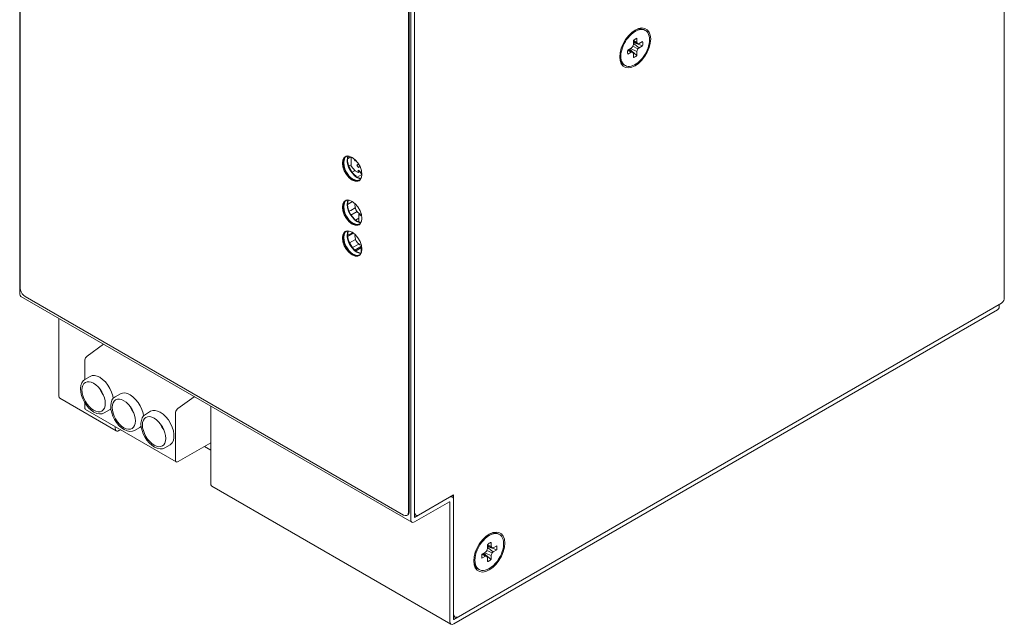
# Model space of a CAD drawing. Header units: millimetres. Extents: x 39 to 399, y 18 to 448.
# Tile 20 of 26: x 232 to 378, y 266 to 356. Entities that reach past the tile are written whole.
import ezdxf

# ---------------------------------------------------------------- set-up
doc = ezdxf.new("R2010")
doc.units = ezdxf.units.MM
doc.header["$LTSCALE"] = 2
doc.layers.get('0').update_dxf_attribs({"lineweight": 9})
doc.layers.add('02___PRT_ALL_AXES', color=7, linetype='Continuous')

msp = doc.modelspace()

# ---------------------------------------------------------------- linework, layer by layer
at = {"color": 7, "linetype": 'Continuous'}
for p, q in [((377.53, 314.67), (377.53, 414.61)), ((231.59, 395.64), (231.59, 316.28)), ((290.05, 282.26), (290.05, 363.75)), ((289.15, 283.05), (289.15, 362.41)), ((289.27, 283.12), (289.27, 362.48)), ((324.11, 354.61), (324.29, 354.51)), ((324.29, 354.51), (324.25, 354.53)), ((322.21, 351.88), (322.38, 352.05)), ((322.38, 352.05), (322.53, 352.42)), ((323.2, 351.76), (322.42, 352.15)), ((322.53, 352.42), (322.53, 353.03)), ((323.05, 352.73), (322.53, 352.99)), ((323.2, 352.52), (322.53, 352.84)), ((323.89, 352.24), (322.53, 352.73)), ((323.37, 351.94), (322.53, 352.58)), ((323.05, 353.33), (323.05, 352.73)), ((323.05, 352.73), (323.2, 352.52)), ((323.2, 352.52), (323.37, 352.54)), ((323.37, 351.94), (323.2, 351.76)), ((323.37, 352.54), (323.89, 352.85)), ((323.89, 352.24), (323.37, 351.94)), ((320.51, 350.51), (320.5, 350.58)), ((321.69, 351.57), (322.21, 351.88)), ((322.21, 351.27), (321.69, 350.97)), ((322.21, 351.27), (321.72, 351.59)), ((322.38, 351.29), (321.85, 351.66)), ((323.05, 350.79), (321.95, 351.72)), ((323.05, 351.39), (322.08, 351.8)), ((322.38, 351.29), (322.21, 351.27)), ((322.53, 351.09), (322.38, 351.29)), ((322.53, 350.49), (322.53, 351.09)), ((323.2, 351.76), (323.05, 351.39)), ((323.05, 351.39), (323.05, 350.79)), ((321.11, 349.41), (321.29, 349.31)), ((321.29, 349.31), (321.16, 349.39)), ((279.55, 334.35), (279.48, 334.9)), ((279.63, 335.66), (279.78, 335.77)), ((279.76, 335.73), (279.85, 335.8)), ((279.78, 335.77), (279.95, 335.84)), ((280.11, 335.44), (280.63, 335.74)), ((280.29, 334.39), (280.65, 334.59)), ((280.65, 335.73), (280.65, 334.35)), ((281.1, 335.44), (281.2, 335.15)), ((281.2, 335.15), (281.34, 335.23)), ((281.2, 335.15), (281.41, 335.15)), ((281.76, 334.69), (281.51, 334.5)), ((281.51, 334.5), (281.78, 334.65)), ((281.51, 334.5), (281.73, 334.16)), ((281.28, 333.7), (280.65, 334.35)), ((280.82, 333.46), (281.26, 333.72)), ((281.71, 333.45), (281.28, 333.7)), ((281.56, 332.73), (282.25, 333.13)), ((281.92, 333.66), (281.71, 333.78)), ((281.71, 333.78), (281.71, 333.45)), ((281.71, 333.45), (281.96, 333.6)), ((281.73, 334.16), (281.96, 334.34)), ((282.25, 333.15), (281.92, 333.66)), ((282.18, 333.72), (282.26, 333.16)), ((282.26, 333.16), (282.18, 332.68)), ((282.19, 333.63), (282.19, 333.62)), ((282.19, 333.62), (282.2, 333.61)), ((282.19, 333.62), (282.2, 333.62)), ((281.83, 332.22), (281.66, 332.15)), ((281.89, 332.26), (281.78, 332.22)), ((281.98, 332.33), (281.83, 332.22)), ((282.18, 332.68), (281.98, 332.33)), ((279.63, 329.12), (279.78, 329.24)), ((279.76, 329.2), (279.85, 329.27)), ((279.78, 329.24), (279.95, 329.31)), ((280.08, 328.68), (280.1, 328.69)), ((280.1, 328.69), (280.84, 329.11)), ((279.55, 327.81), (279.48, 328.37)), ((280.6, 327.82), (281.27, 328.21)), ((280.61, 327.11), (281.54, 327.65)), ((281.81, 327.23), (281.94, 327.3)), ((281.81, 327.23), (282.17, 327.02)), ((281.81, 327.23), (281.81, 326.09)), ((281.96, 327.28), (282.18, 327.18)), ((282.17, 327.19), (282.17, 327.02)), ((282.18, 327.19), (282.26, 326.63)), ((281.31, 326.36), (281.81, 326.65)), ((281.83, 325.69), (281.66, 325.62)), ((281.7, 326.14), (281.81, 326.21)), ((281.89, 325.73), (281.78, 325.69)), ((281.98, 325.8), (281.83, 325.69)), ((282.18, 326.15), (281.98, 325.8)), ((282.26, 326.63), (282.18, 326.15)), ((279.63, 324.55), (279.78, 324.67)), ((279.76, 324.62), (279.85, 324.69)), ((279.78, 324.67), (279.95, 324.74)), ((280.1, 323.94), (280.97, 324.44)), ((280.6, 324.36), (280.87, 324.51)), ((279.55, 323.24), (279.48, 323.8)), ((280.44, 322.98), (281.32, 323.49)), ((280.87, 322.29), (281.79, 322.82)), ((281.2, 321.91), (282.2, 322.49)), ((281.32, 321.78), (282.22, 322.31)), ((281.96, 322.71), (282.18, 322.61)), ((282.18, 321.58), (281.98, 321.23)), ((282.14, 322.12), (282.2, 322.17)), ((282.14, 321.51), (282.14, 322.12)), ((282.14, 321.72), (282.2, 321.77)), ((282.18, 322.61), (282.26, 322.05)), ((282.18, 322.28), (282.23, 322.25)), ((282.26, 322.05), (282.18, 321.58)), ((282.2, 322.17), (282.24, 322.15)), ((281.83, 321.12), (281.66, 321.05)), ((281.89, 321.16), (281.78, 321.12)), ((281.98, 321.23), (281.83, 321.12)), ((232.3, 315.05), (288.44, 282.64)), ((295.87, 267.17), (377.1, 314.06)), ((376.76, 313.87), (376.76, 313.41)), ((241.5, 306.21), (243.92, 307.97)), ((241.14, 302.73), (241.14, 305.51)), ((241.17, 302.75), (241.94, 303.2)), ((245.66, 300.16), (246.43, 300.61)), ((254.98, 298.43), (257.39, 300.19)), ((241.14, 298.58), (241.14, 299.32)), ((254.73, 290.53), (241.26, 298.3)), ((242.11, 298.18), (242.5, 297.91)), ((244.04, 297.77), (244.82, 298.22)), ((250.15, 297.57), (250.92, 298.02)), ((254.61, 297.73), (254.61, 290.8)), ((246.6, 295.59), (246.99, 295.31)), ((248.53, 295.18), (249.31, 295.63)), ((251.09, 292.99), (251.48, 292.72)), ((253.02, 292.59), (253.8, 293.04)), ((259.84, 293.33), (255.03, 290.56)), ((258.92, 292.8), (259.84, 292.27)), ((290.05, 282.26), (295.85, 285.61)), ((295.68, 285.32), (295.51, 285.41)), ((295.85, 267.18), (295.85, 285.61)), ((289.11, 282.81), (289.15, 283.05)), ((289.27, 283.12), (289.24, 282.89)), ((290.26, 282.62), (290.05, 282.74)), ((302.48, 279.86), (302.65, 279.76)), ((302.65, 279.76), (302.54, 279.81)), ((300.75, 277.3), (300.89, 277.67)), ((300.89, 277.67), (300.89, 278.28)), ((301.41, 277.97), (300.89, 278.24)), ((301.56, 277.77), (300.89, 278.09)), ((302.25, 277.49), (300.89, 277.98)), ((301.73, 277.19), (300.89, 277.83)), ((301.41, 278.58), (301.41, 277.97)), ((301.41, 277.97), (301.56, 277.77)), ((301.56, 277.77), (301.73, 277.79)), ((301.73, 277.79), (302.25, 278.09)), ((302.25, 277.49), (301.73, 277.19)), ((300.05, 276.82), (300.57, 277.13)), ((300.57, 276.52), (300.05, 276.22)), ((300.57, 276.52), (300.08, 276.84)), ((300.75, 276.54), (300.21, 276.91)), ((301.41, 276.04), (300.31, 276.97)), ((301.41, 276.64), (300.44, 277.05)), ((300.57, 277.13), (300.75, 277.3)), ((300.75, 276.54), (300.57, 276.52)), ((300.89, 276.34), (300.75, 276.54)), ((301.56, 277.01), (300.79, 277.4)), ((300.89, 275.74), (300.89, 276.34)), ((301.56, 277.01), (301.41, 276.64)), ((301.41, 276.64), (301.41, 276.04)), ((301.73, 277.19), (301.56, 277.01)), ((299.48, 274.66), (299.65, 274.56)), ((299.65, 274.56), (299.55, 274.63)), ((296.06, 267.51), (295.85, 267.63)), ((295.87, 267.17), (295.85, 267.18))]:
    msp.add_line(p, q, dxfattribs=at)
at = {"color": 3, "linetype": 'Continuous'}
for p, q in [((231.5, 396.9), (231.5, 315.41)), ((289.49, 281.93), (289.49, 363.42)), ((289.65, 281.57), (231.67, 315.04)), ((295.87, 266.51), (376.53, 313.08)), ((237.3, 311.79), (237.3, 300.32)), ((245.83, 295.12), (237.47, 299.95)), ((259.84, 287.31), (259.84, 298.78)), ((245.66, 295.5), (245.66, 295.76)), ((246.25, 295.16), (246.48, 295.29)), ((295.45, 266.47), (260.01, 286.93)), ((290.05, 281.61), (295.27, 284.62)), ((295.28, 284.62), (295.28, 266.85))]:
    msp.add_line(p, q, dxfattribs=at)
at = {"color": 7, "linetype": 'Continuous'}
for points in [[(322.79, 354.56), (323.3, 354.79), (323.79, 354.87), (324.22, 354.81), (324.59, 354.6), (324.86, 354.25), (325.03, 353.79), (325.09, 353.23)], [(320.49, 350.58), (320.55, 351.2), (320.72, 351.86), (320.99, 352.52), (321.36, 353.16), (321.79, 353.72), (322.28, 354.2), (322.79, 354.56)], [(322.91, 354.42), (322.67, 354.28), (322.42, 354.11), (322.18, 353.9), (321.95, 353.67), (321.73, 353.42), (321.52, 353.14), (321.33, 352.85), (321.16, 352.54), (321.02, 352.23), (320.89, 351.91), (320.8, 351.59), (320.73, 351.28), (320.68, 350.98), (320.67, 350.68)], [(324.11, 354.61), (324.07, 354.63), (323.88, 354.71), (323.67, 354.74), (323.45, 354.74), (323.22, 354.71), (322.98, 354.63), (322.79, 354.55)], [(324.25, 354.53), (324.06, 354.6), (323.85, 354.64), (323.63, 354.64), (323.4, 354.61), (323.16, 354.53), (322.91, 354.42)], [(324.91, 353.13), (324.9, 353.41), (324.85, 353.66), (324.78, 353.9), (324.69, 354.1), (324.56, 354.28), (324.41, 354.42), (324.29, 354.51)], [(325.09, 353.23), (325.03, 352.61), (324.86, 351.95), (324.59, 351.29), (324.22, 350.66), (323.79, 350.09), (323.3, 349.62), (322.79, 349.25), (322.28, 349.03), (321.79, 348.94), (321.36, 349.01), (320.99, 349.22), (320.72, 349.56), (320.55, 350.02), (320.49, 350.58)], [(324.91, 353.13), (324.9, 352.84), (324.85, 352.53), (324.78, 352.22), (324.69, 351.9), (324.56, 351.58), (324.41, 351.27), (324.25, 350.97), (324.06, 350.67), (323.85, 350.4), (323.63, 350.14), (323.4, 349.91), (323.16, 349.71), (322.91, 349.53), (322.67, 349.39), (322.42, 349.28), (322.18, 349.21), (321.95, 349.17), (321.73, 349.17), (321.52, 349.21), (321.33, 349.29), (321.29, 349.31)], [(322.53, 353.03), (322.59, 353.08), (322.66, 353.13), (322.72, 353.17), (322.79, 353.21), (322.86, 353.25), (322.92, 353.28), (322.99, 353.31), (323.05, 353.33)], [(323.89, 352.85), (323.9, 352.78), (323.91, 352.71), (323.92, 352.64), (323.92, 352.56), (323.92, 352.48), (323.91, 352.4), (323.9, 352.32), (323.89, 352.24)], [(321.11, 349.41), (320.99, 349.5), (320.84, 349.64), (320.72, 349.82), (320.62, 350.02), (320.55, 350.25), (320.51, 350.51)], [(321.16, 349.39), (321.02, 349.54), (320.89, 349.71), (320.8, 349.92), (320.73, 350.15), (320.68, 350.41), (320.67, 350.68)], [(321.69, 350.97), (321.68, 351.04), (321.67, 351.11), (321.66, 351.18), (321.66, 351.25), (321.66, 351.33), (321.67, 351.41), (321.68, 351.49), (321.69, 351.57)], [(323.05, 350.79), (322.99, 350.74), (322.92, 350.69), (322.86, 350.64), (322.79, 350.6), (322.72, 350.57), (322.66, 350.53), (322.59, 350.51), (322.53, 350.49)], [(279.36, 334.83), (279.43, 335.31), (279.63, 335.66)], [(281.66, 332.15), (281.25, 332.15), (280.81, 332.32), (280.36, 332.66), (279.95, 333.13), (279.63, 333.69), (279.43, 334.27), (279.36, 334.83)], [(279.48, 334.9), (279.55, 335.38), (279.76, 335.73)], [(279.95, 335.84), (280.36, 335.85), (280.81, 335.67), (281.25, 335.33), (281.66, 334.86), (281.98, 334.3), (282.18, 333.72)], [(281.78, 332.22), (281.38, 332.22), (280.93, 332.39), (280.48, 332.73), (280.08, 333.21), (279.76, 333.76), (279.55, 334.35)], [(279.36, 328.3), (279.43, 328.78), (279.63, 329.12)], [(279.48, 328.37), (279.55, 328.85), (279.76, 329.2)], [(279.95, 329.31), (280.36, 329.31), (280.81, 329.14), (281.25, 328.8), (281.66, 328.33), (281.98, 327.77), (282.18, 327.19)], [(281.25, 328.8), (281.23, 328.63), (281.24, 328.36), (281.29, 328.13), (281.37, 327.91), (281.49, 327.72), (281.62, 327.56), (281.78, 327.41), (281.96, 327.28)], [(281.66, 325.62), (281.25, 325.61), (280.81, 325.79), (280.36, 326.13), (279.95, 326.6), (279.63, 327.16), (279.43, 327.74), (279.36, 328.3)], [(281.78, 325.69), (281.38, 325.68), (280.93, 325.86), (280.48, 326.2), (280.08, 326.67), (279.76, 327.23), (279.55, 327.81)], [(280.3, 327.69), (280.31, 327.69), (280.6, 327.82)], [(279.36, 323.73), (279.43, 324.2), (279.63, 324.55)], [(279.48, 323.8), (279.55, 324.28), (279.76, 324.62)], [(279.95, 324.74), (280.36, 324.74), (280.81, 324.57), (281.25, 324.22), (281.66, 323.75), (281.98, 323.2), (282.18, 322.61)], [(280.09, 324.2), (280.34, 324.25), (280.6, 324.36)], [(281.25, 324.22), (281.23, 324.06), (281.24, 323.79), (281.29, 323.55), (281.37, 323.34), (281.49, 323.15), (281.62, 322.98), (281.78, 322.84), (281.96, 322.71)], [(281.66, 321.05), (281.25, 321.04), (280.81, 321.22), (280.36, 321.56), (279.95, 322.03), (279.63, 322.58), (279.43, 323.17), (279.36, 323.73)], [(281.78, 321.12), (281.38, 321.11), (280.93, 321.29), (280.48, 321.63), (280.08, 322.1), (279.76, 322.66), (279.55, 323.24)], [(231.59, 316.28), (231.63, 316), (231.73, 315.72), (231.88, 315.45), (232.08, 315.22), (232.3, 315.05)], [(377.1, 314.06), (377.33, 314.24), (377.48, 314.45), (377.53, 314.67)], [(241.14, 305.51), (241.15, 305.66), (241.2, 305.82), (241.28, 305.97), (241.39, 306.1), (241.5, 306.21)], [(241.17, 302.75), (240.9, 302.54), (240.7, 302.24), (240.57, 301.86), (240.51, 301.42), (240.51, 301.36)], [(240.73, 301.18), (240.76, 301.55), (240.86, 301.87), (241.02, 302.13), (241.24, 302.3)], [(241.24, 302.3), (241.5, 302.4), (241.8, 302.41), (242.12, 302.34), (242.46, 302.18)], [(241.94, 303.2), (242.25, 303.32), (242.6, 303.33), (242.98, 303.24), (243.38, 303.06)], [(243.38, 303.06), (243.8, 302.76), (244.21, 302.38), (244.58, 301.92), (244.89, 301.41), (245.14, 300.87), (245.32, 300.32), (245.38, 299.93)], [(240.51, 301.36), (240.55, 300.88), (240.67, 300.38), (240.85, 299.88), (241.09, 299.39), (241.39, 298.93), (241.73, 298.53), (242.11, 298.18)], [(242.46, 298.18), (242.12, 298.42), (241.8, 298.72), (241.5, 299.07), (241.24, 299.47), (241.02, 299.9), (240.86, 300.34), (240.76, 300.77), (240.73, 301.18)], [(242.46, 302.18), (242.8, 301.95), (243.13, 301.65), (243.43, 301.29), (243.69, 300.89), (243.9, 300.46), (244.06, 300.02), (244.16, 299.59), (244.19, 299.18)], [(243.39, 301.33), (243.41, 301.28), (243.62, 300.85), (243.89, 300.45), (243.92, 300.41)], [(245.66, 300.16), (245.39, 299.95), (245.19, 299.65), (245.06, 299.27), (245, 298.83), (245, 298.76)], [(245.22, 298.59), (245.25, 298.96), (245.35, 299.28), (245.51, 299.53), (245.73, 299.71)], [(245.73, 299.71), (245.99, 299.81), (246.29, 299.82), (246.61, 299.75), (246.95, 299.59)], [(246.43, 300.61), (246.74, 300.72), (247.09, 300.74), (247.47, 300.65), (247.87, 300.47)], [(246.95, 299.59), (247.29, 299.36), (247.62, 299.05), (247.92, 298.7), (248.18, 298.3), (248.39, 297.87), (248.55, 297.43), (248.65, 297), (248.68, 296.59)], [(247.87, 300.47), (248.29, 300.17), (248.7, 299.79), (249.07, 299.33), (249.38, 298.82), (249.63, 298.28), (249.81, 297.73), (249.87, 297.34)], [(241.26, 298.3), (241.19, 298.37), (241.15, 298.46), (241.14, 298.58)], [(243.69, 298.06), (243.43, 297.96), (243.13, 297.95), (242.8, 298.02), (242.46, 298.18)], [(244.19, 299.18), (244.16, 298.81), (244.06, 298.49), (243.9, 298.24), (243.69, 298.06)], [(245.03, 298.41), (244.9, 298.27), (244.82, 298.22)], [(245, 298.76), (245.04, 298.28), (245.16, 297.78), (245.34, 297.28), (245.58, 296.8), (245.88, 296.34), (246.22, 295.93), (246.6, 295.59)], [(246.95, 295.59), (246.61, 295.82), (246.29, 296.12), (245.99, 296.48), (245.73, 296.88), (245.51, 297.31), (245.35, 297.75), (245.25, 298.18), (245.22, 298.59)], [(247.88, 298.74), (247.9, 298.69), (248.11, 298.26), (248.38, 297.86), (248.41, 297.82)], [(250.92, 298.02), (251.23, 298.13), (251.58, 298.15), (251.96, 298.06), (252.36, 297.88)], [(254.98, 298.43), (254.86, 298.33), (254.76, 298.19), (254.68, 298.04), (254.62, 297.88), (254.61, 297.73)], [(242.5, 297.91), (242.93, 297.71), (243.34, 297.63), (243.71, 297.65), (244.04, 297.77)], [(248.68, 296.59), (248.65, 296.22), (248.55, 295.9), (248.39, 295.65), (248.18, 295.47)], [(250.15, 297.57), (249.88, 297.36), (249.68, 297.06), (249.55, 296.68), (249.49, 296.24), (249.49, 296.17)], [(249.71, 296), (249.74, 296.37), (249.84, 296.69), (250, 296.94), (250.22, 297.12)], [(250.22, 297.12), (250.48, 297.22), (250.78, 297.23), (251.1, 297.15), (251.44, 297)], [(251.44, 297), (251.78, 296.76), (252.11, 296.46), (252.41, 296.1), (252.67, 295.7), (252.88, 295.28), (253.04, 294.84), (253.14, 294.41), (253.18, 294)], [(252.36, 297.88), (252.78, 297.58), (253.19, 297.19), (253.56, 296.74), (253.87, 296.23), (254.12, 295.69), (254.3, 295.14), (254.38, 294.61), (254.38, 294.12), (254.3, 293.69), (254.13, 293.34), (253.88, 293.09), (253.8, 293.04)], [(248.18, 295.47), (247.92, 295.37), (247.62, 295.36), (247.29, 295.43), (246.95, 295.59)], [(246.99, 295.31), (247.42, 295.12), (247.83, 295.03), (248.21, 295.06), (248.53, 295.18)], [(249.52, 295.82), (249.39, 295.68), (249.31, 295.63)], [(249.49, 296.17), (249.53, 295.69), (249.65, 295.19), (249.83, 294.69), (250.07, 294.21), (250.37, 293.75), (250.71, 293.34), (251.09, 292.99)], [(251.44, 293), (251.1, 293.23), (250.78, 293.53), (250.48, 293.89), (250.22, 294.29), (250, 294.72), (249.84, 295.15), (249.74, 295.59), (249.71, 296)], [(252.37, 296.15), (252.39, 296.1), (252.6, 295.67), (252.87, 295.27), (252.9, 295.23)], [(253.18, 294), (253.14, 293.63), (253.04, 293.31), (252.88, 293.05), (252.67, 292.88)], [(252.67, 292.88), (252.41, 292.78), (252.11, 292.77), (251.78, 292.84), (251.44, 293)], [(251.48, 292.72), (251.91, 292.53), (252.32, 292.44), (252.7, 292.46), (253.02, 292.59)], [(254.73, 290.53), (254.66, 290.59), (254.62, 290.68), (254.61, 290.8)], [(255.03, 290.56), (254.92, 290.51), (254.82, 290.5), (254.73, 290.53)], [(295.27, 285.27), (295.38, 285.33), (295.49, 285.35), (295.59, 285.35), (295.68, 285.32)], [(295.68, 285.32), (295.75, 285.26), (295.81, 285.17), (295.84, 285.07), (295.85, 284.94)], [(288.44, 282.64), (288.66, 282.55), (288.86, 282.55), (288.94, 282.59)], [(288.94, 282.59), (289.01, 282.64), (289.11, 282.81)], [(289.24, 282.89), (289.14, 282.72), (289.07, 282.66)], [(290.05, 283.08), (290.09, 282.84), (290.19, 282.67), (290.26, 282.62)], [(290.26, 282.62), (290.34, 282.58), (290.54, 282.58), (290.76, 282.67)], [(298.85, 275.83), (298.91, 276.45), (299.08, 277.11), (299.36, 277.77), (299.72, 278.4), (300.16, 278.97), (300.64, 279.45), (301.15, 279.81)], [(301.45, 279.76), (301.15, 279.61), (300.85, 279.41), (300.55, 279.16), (300.27, 278.88), (300.01, 278.56), (299.76, 278.21), (299.55, 277.84), (299.37, 277.45), (299.22, 277.06), (299.12, 276.67), (299.05, 276.29), (299.03, 275.93)], [(301.15, 279.81), (301.66, 280.04), (302.15, 280.12), (302.59, 280.06), (302.95, 279.85), (303.22, 279.5), (303.39, 279.04), (303.45, 278.48)], [(302.48, 279.86), (302.36, 279.91), (302.12, 279.98), (301.86, 280), (301.57, 279.95), (301.28, 279.86), (301.16, 279.8)], [(302.54, 279.81), (302.3, 279.88), (302.03, 279.89), (301.75, 279.85), (301.45, 279.76)], [(303.27, 278.38), (303.25, 278.72), (303.19, 279.02), (303.08, 279.29), (302.94, 279.51), (302.76, 279.69), (302.65, 279.76)], [(303.45, 278.48), (303.39, 277.86), (303.22, 277.2), (302.95, 276.54), (302.59, 275.91), (302.15, 275.34), (301.66, 274.87), (301.15, 274.5), (300.64, 274.27), (300.16, 274.19), (299.72, 274.26), (299.36, 274.47), (299.08, 274.81), (298.91, 275.27), (298.85, 275.83)], [(303.27, 278.38), (303.25, 278.02), (303.19, 277.64), (303.08, 277.25), (302.94, 276.86), (302.76, 276.48), (302.54, 276.11), (302.3, 275.76), (302.03, 275.44), (301.75, 275.15), (301.45, 274.91), (301.15, 274.71), (300.85, 274.56), (300.55, 274.46), (300.27, 274.42), (300.01, 274.43), (299.76, 274.5), (299.65, 274.56)], [(300.89, 278.28), (300.96, 278.33), (301.02, 278.38), (301.09, 278.42), (301.15, 278.46), (301.22, 278.5), (301.28, 278.53), (301.35, 278.56), (301.41, 278.58)], [(302.25, 278.09), (302.27, 278.03), (302.28, 277.96), (302.28, 277.89), (302.28, 277.81), (302.28, 277.73), (302.28, 277.65), (302.27, 277.57), (302.25, 277.49)], [(300.05, 276.22), (300.04, 276.29), (300.03, 276.36), (300.02, 276.43), (300.02, 276.5), (300.02, 276.58), (300.03, 276.66), (300.04, 276.74), (300.05, 276.82)], [(301.41, 276.04), (301.35, 275.98), (301.28, 275.94), (301.22, 275.89), (301.15, 275.85), (301.09, 275.81), (301.02, 275.78), (300.96, 275.76), (300.89, 275.74)], [(299.48, 274.66), (299.37, 274.73), (299.19, 274.9), (299.05, 275.13), (298.94, 275.39), (298.88, 275.7), (298.87, 275.83)], [(299.55, 274.63), (299.37, 274.8), (299.22, 275.03), (299.12, 275.29), (299.05, 275.6), (299.03, 275.93)], [(295.85, 267.97), (295.88, 267.74), (295.98, 267.57), (296.06, 267.51)], [(296.06, 267.51), (296.14, 267.48), (296.34, 267.48), (296.56, 267.56)], [(295.85, 267.18), (295.85, 267.17), (295.85, 267.16), (295.86, 267.16)], [(295.86, 267.16), (295.86, 267.16), (295.87, 267.17)]]:
    msp.add_lwpolyline(points, dxfattribs=at)
at = {"color": 3, "linetype": 'Continuous'}
for points in [[(231.5, 315.41), (231.55, 315.18), (231.67, 315.04)], [(376.76, 313.41), (376.75, 313.34), (376.68, 313.2), (376.53, 313.08)], [(237.3, 300.32), (237.34, 300.09), (237.47, 299.95)], [(245.83, 295.12), (245.77, 295.17), (245.69, 295.31), (245.66, 295.5)], [(246.23, 295.15), (246.05, 295.09), (245.89, 295.09), (245.83, 295.12)], [(246.25, 295.16), (246.24, 295.16), (246.23, 295.15)], [(260.01, 286.93), (259.95, 286.98), (259.87, 287.12), (259.84, 287.31)], [(295.27, 284.62), (295.28, 284.62), (295.28, 284.62)], [(295.28, 284.62), (295.28, 284.62), (295.28, 284.62)], [(289.49, 281.93), (289.53, 281.71), (289.65, 281.57)], [(289.65, 281.57), (289.83, 281.53), (290.05, 281.61)], [(295.28, 266.85), (295.33, 266.62), (295.45, 266.47)], [(295.45, 266.47), (295.64, 266.43), (295.87, 266.51)]]:
    msp.add_lwpolyline(points, dxfattribs=at)
at = {"layer": '02___PRT_ALL_AXES', "color": 3, "linetype": 'Continuous'}
for p, q in [((279.56, 335.28), (279.51, 334.88)), ((279.7, 335.59), (279.56, 335.28)), ((279.93, 335.8), (279.7, 335.59)), ((280.07, 335.84), (279.93, 335.8)), ((281.64, 332.24), (281.93, 332.34)), ((281.93, 332.34), (282.04, 332.44)), ((279.56, 328.75), (279.51, 328.35)), ((279.7, 329.06), (279.56, 328.75)), ((279.93, 329.27), (279.7, 329.06)), ((280.07, 329.31), (279.93, 329.27)), ((281.64, 325.71), (281.93, 325.8)), ((281.93, 325.8), (282.04, 325.9)), ((279.7, 324.49), (279.56, 324.17)), ((279.93, 324.69), (279.7, 324.49)), ((280.07, 324.74), (279.93, 324.69)), ((279.56, 324.17), (279.51, 323.78)), ((281.93, 321.23), (282.04, 321.33)), ((281.64, 321.14), (281.93, 321.23))]:
    msp.add_line(p, q, dxfattribs=at)
at = {"layer": '02___PRT_ALL_AXES', "color": 7, "linetype": 'Continuous'}
for p, q in [((280.13, 335.61), (280.08, 335.21)), ((280.24, 335.85), (280.13, 335.61)), ((280.13, 324.5), (280.08, 324.11)), ((280.24, 324.74), (280.13, 324.5))]:
    msp.add_line(p, q, dxfattribs=at)
at = {"layer": '02___PRT_ALL_AXES', "color": 3, "linetype": 'Continuous'}
for points in [[(279.51, 334.88), (279.56, 334.43), (279.7, 333.96), (279.93, 333.49), (280.22, 333.06), (280.56, 332.7), (280.93, 332.43), (281.3, 332.28), (281.64, 332.24)], [(281.4, 332.83), (281.06, 333.14), (280.64, 333.7), (280.31, 334.32), (280.11, 334.96)], [(279.51, 328.35), (279.56, 327.9), (279.7, 327.43), (279.93, 326.96), (280.22, 326.53), (280.56, 326.17), (280.93, 325.9), (281.3, 325.75), (281.64, 325.71)], [(279.51, 323.78), (279.56, 323.33), (279.7, 322.85), (279.93, 322.39), (280.22, 321.96), (280.56, 321.6), (280.93, 321.33), (281.3, 321.17), (281.64, 321.14)], [(281.4, 321.73), (281.06, 322.03), (280.64, 322.59), (280.31, 323.22), (280.11, 323.85)]]:
    msp.add_lwpolyline(points, dxfattribs=at)
at = {"layer": '02___PRT_ALL_AXES', "color": 7, "linetype": 'Continuous'}
for points in [[(280.08, 335.21), (280.13, 334.76), (280.27, 334.28), (280.49, 333.82), (280.79, 333.39), (281.13, 333.03), (281.49, 332.76), (281.86, 332.61), (282.12, 332.58)], [(280.24, 329.31), (280.13, 329.07), (280.08, 328.68)], [(280.08, 328.68), (280.13, 328.23), (280.27, 327.75), (280.49, 327.28), (280.79, 326.86), (281.13, 326.5), (281.49, 326.23), (281.86, 326.07), (282.12, 326.05)], [(280.08, 324.11), (280.13, 323.66), (280.27, 323.18), (280.49, 322.71), (280.79, 322.28), (281.13, 321.92), (281.49, 321.66), (281.86, 321.5), (282.12, 321.47)]]:
    msp.add_lwpolyline(points, dxfattribs=at)

doc.saveas('drawing.dxf')
